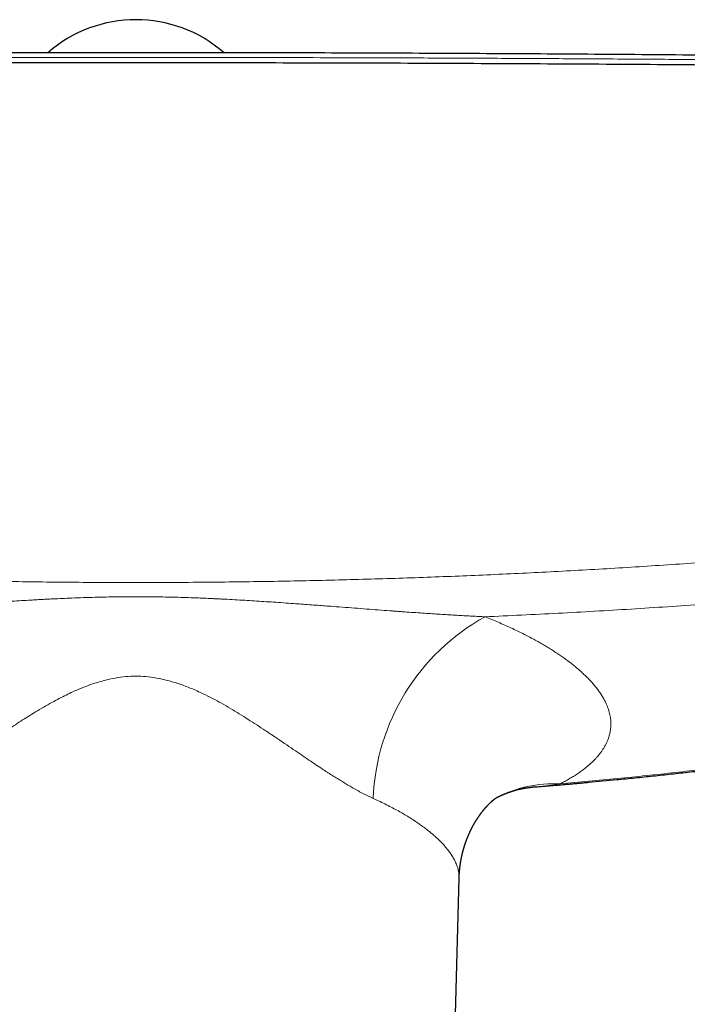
# Model space of a CAD drawing. Header units: millimetres. Extents: x 8 to 1269, y 12 to 684.
# Tile 19 of 50: x 639 to 691, y 296 to 373. Entities that reach past the tile are written whole.
import ezdxf

# ---------------------------------------------------------------- set-up
doc = ezdxf.new("R2010")
doc.units = ezdxf.units.MM

msp = doc.modelspace()

# ---------------------------------------------------------------- linework, layer by layer
at = {"color": 7, "linetype": 'Continuous', "lineweight": 30}
for p, q in [((679.186, 312.693), (679.09, 312.686)), ((672.801, 286.509), (673.328, 305.547)), ((673.326, 305.547), (673.326, 305.546))]:
    msp.add_line(p, q, dxfattribs=at)
msp.add_arc((648, 362.323), 10.5, 48.85867, 131.13568, dxfattribs=at)
at = {"color": 252, "linetype": 'Continuous', "lineweight": 0}
for centre, radius, start, end in [((683.608, 311.141), 17.025, 118.9863, 177.79856), ((680.797, 302.974), 9.978, 87.40402, 117.20765)]:
    msp.add_arc(centre, radius, start, end, dxfattribs=at)
for points, knots in [([(731.236, 369.269), (729.3, 369.296), (725.428, 369.351), (719.615, 369.425), (713.798, 369.494), (707.979, 369.557), (702.156, 369.614), (696.331, 369.665), (690.503, 369.711), (684.907, 369.749), (679.542, 369.78), (674.409, 369.806), (669.275, 369.827), (664.346, 369.842), (659.621, 369.854), (655.283, 369.861), (651.867, 369.864), (649.702, 369.865), (648.749, 369.865), (648.364, 369.865), (648.222, 369.865), (648.177, 369.865), (648.133, 369.865), (648.089, 369.865), (648.044, 369.865), (647.883, 369.865), (647.593, 369.865), (647.161, 369.865), (646.692, 369.865), (646.185, 369.865), (645.642, 369.864), (645.073, 369.864), (644.48, 369.864), (643.865, 369.863), (643.217, 369.863), (642.535, 369.862), (641.791, 369.862), (640.982, 369.861), (640.104, 369.86), (639.185, 369.858), (638.224, 369.857), (637.222, 369.855), (636.18, 369.853), (635.095, 369.851), (633.99, 369.848), (632.864, 369.845), (631.719, 369.842), (630.536, 369.839), (629.317, 369.835), (628.06, 369.831), (626.792, 369.827), (625.513, 369.822), (624.226, 369.817), (622.906, 369.811), (621.553, 369.805), (620.166, 369.799), (618.747, 369.792), (617.295, 369.785), (615.809, 369.777), (614.291, 369.768), (612.686, 369.759), (610.992, 369.748), (609.281, 369.737), (608.081, 369.729), (607.405, 369.724), (607.192, 369.723), (606.979, 369.721), (606.765, 369.72), (606.551, 369.718), (605.709, 369.712), (604.255, 369.702), (602.205, 369.686), (600.202, 369.67), (598.245, 369.654), (596.345, 369.637), (594.502, 369.62), (592.715, 369.604), (590.973, 369.587), (589.265, 369.57), (587.591, 369.553), (585.951, 369.536), (584.359, 369.519), (582.812, 369.502), (581.312, 369.485), (579.859, 369.468), (578.452, 369.451), (577.092, 369.435), (575.778, 369.419), (574.51, 369.403), (573.289, 369.387), (572.114, 369.372), (570.985, 369.357), (569.931, 369.343), (568.95, 369.33), (568.037, 369.317), (567.164, 369.305), (566.329, 369.294), (565.533, 369.282), (565.016, 369.275), (564.764, 369.271)], [0, 0, 0, 0, 0.034999, 0.069998, 0.104998, 0.139997, 0.174997, 0.209997, 0.244997, 0.279997, 0.310798, 0.341598, 0.372398, 0.403199, 0.430303, 0.457407, 0.481259, 0.491754, 0.496371, 0.498403, 0.498669, 0.498935, 0.499201, 0.499467, 0.499733, 0.5, 0.502366, 0.504956, 0.50777, 0.510807, 0.514068, 0.517552, 0.521042, 0.524731, 0.528619, 0.532705, 0.536991, 0.542008, 0.547273, 0.552785, 0.558545, 0.564553, 0.570808, 0.57731, 0.584061, 0.590705, 0.597573, 0.604664, 0.611979, 0.619518, 0.62728, 0.634803, 0.642526, 0.650446, 0.658566, 0.666885, 0.675402, 0.684118, 0.693032, 0.702146, 0.711458, 0.721931, 0.732644, 0.742271, 0.743546, 0.744823, 0.746104, 0.747388, 0.748675, 0.749966, 0.762554, 0.774865, 0.786899, 0.798655, 0.810135, 0.82114, 0.831878, 0.842348, 0.852551, 0.862687, 0.872544, 0.882124, 0.891424, 0.900447, 0.909191, 0.917657, 0.925845, 0.933754, 0.941385, 0.948738, 0.955812, 0.962608, 0.969126, 0.974857, 0.980353, 0.985615, 0.990644, 0.995439, 1, 1, 1, 1]), ([(566.451, 334.167), (567.338, 334.046), (569.108, 333.804), (571.766, 333.458), (574.423, 333.124), (577.079, 332.803), (579.732, 332.495), (582.333, 332.206), (584.883, 331.934), (587.389, 331.678), (589.901, 331.432), (592.419, 331.198), (594.937, 330.974), (597.456, 330.761), (599.975, 330.559), (602.494, 330.368), (605.013, 330.187), (607.517, 330.019), (610.006, 329.861), (612.483, 329.715), (614.961, 329.579), (617.456, 329.453), (619.968, 329.336), (622.496, 329.228), (625.026, 329.131), (627.558, 329.044), (630.076, 328.968), (632.58, 328.902), (635.07, 328.846), (637.561, 328.801), (640.07, 328.765), (642.596, 328.738), (645.141, 328.722), (647.684, 328.716), (650.226, 328.719), (652.767, 328.733), (655.308, 328.757), (657.847, 328.792), (660.384, 328.836), (662.919, 328.891), (665.453, 328.956), (667.987, 329.031), (670.506, 329.116), (673.008, 329.211), (675.495, 329.315), (677.981, 329.429), (680.484, 329.553), (683.002, 329.689), (685.535, 329.837), (688.067, 329.995), (690.595, 330.163), (693.121, 330.343), (695.645, 330.532), (698.062, 330.724), (700.374, 330.917), (702.579, 331.11), (704.783, 331.311), (706.986, 331.52), (709.184, 331.737), (711.377, 331.963), (713.566, 332.196), (715.791, 332.442), (718.053, 332.702), (720.35, 332.975), (722.649, 333.257), (724.949, 333.55), (727.249, 333.852), (728.782, 334.062), (729.549, 334.167)], [0, 0, 0, 0, 0.016498, 0.032971, 0.049417, 0.065836, 0.082225, 0.098585, 0.113981, 0.129387, 0.144876, 0.160356, 0.175827, 0.191289, 0.206741, 0.222183, 0.237614, 0.253035, 0.268176, 0.283321, 0.298471, 0.313625, 0.329058, 0.344496, 0.359938, 0.375384, 0.390834, 0.406012, 0.421194, 0.436379, 0.451568, 0.467071, 0.482576, 0.498084, 0.513568, 0.529051, 0.544535, 0.560021, 0.575474, 0.590929, 0.606384, 0.621841, 0.637298, 0.65248, 0.667663, 0.682847, 0.698031, 0.713526, 0.729021, 0.744517, 0.759993, 0.775459, 0.79093, 0.806404, 0.819947, 0.833492, 0.847039, 0.860588, 0.874138, 0.887616, 0.901109, 0.914623, 0.928802, 0.943002, 0.957222, 0.971463, 0.985722, 1, 1, 1, 1]), ([(675.358, 326.032), (676.313, 326.075), (678.221, 326.16), (681.083, 326.305), (683.944, 326.462), (686.803, 326.633), (689.66, 326.817), (692.461, 327.011), (695.205, 327.214), (697.894, 327.426), (700.58, 327.649), (703.264, 327.884), (705.946, 328.132), (708.625, 328.392), (711.302, 328.664), (713.975, 328.949), (716.646, 329.247), (719.298, 329.554), (721.932, 329.873), (724.546, 330.201), (727.157, 330.541), (728.895, 330.778), (729.763, 330.897)], [0, 0, 0, 0, 0.052271, 0.104545, 0.15682, 0.209097, 0.261374, 0.313652, 0.362943, 0.412232, 0.461521, 0.510808, 0.560094, 0.609377, 0.658657, 0.707935, 0.757209, 0.80648, 0.854866, 0.903249, 0.951627, 1, 1, 1, 1]), ([(620.642, 326.032), (620.812, 326.04), (621.157, 326.055), (621.684, 326.082), (622.227, 326.111), (622.787, 326.142), (623.362, 326.177), (623.953, 326.213), (624.561, 326.253), (625.182, 326.294), (625.815, 326.338), (626.434, 326.381), (626.882, 326.413), (627.153, 326.433), (627.27, 326.441), (627.381, 326.449), (627.718, 326.474), (628.284, 326.516), (629.125, 326.579), (630.015, 326.646), (630.955, 326.718), (631.908, 326.79), (632.804, 326.858), (633.642, 326.921), (634.421, 326.979), (635.204, 327.036), (635.987, 327.093), (636.763, 327.147), (637.531, 327.199), (638.287, 327.249), (639.031, 327.296), (639.59, 327.329), (639.966, 327.351), (640.164, 327.362), (640.362, 327.373), (640.558, 327.384), (640.754, 327.394), (640.95, 327.404), (641.155, 327.415), (641.527, 327.434), (642.061, 327.459), (642.826, 327.493), (643.659, 327.525), (644.557, 327.554), (645.44, 327.577), (646.307, 327.593), (647.159, 327.603), (647.974, 327.606), (648.761, 327.603), (649.532, 327.595), (650.315, 327.582), (651.111, 327.563), (651.92, 327.539), (652.669, 327.513), (653.356, 327.485), (653.816, 327.465), (654.117, 327.451), (654.259, 327.444), (654.4, 327.437), (654.542, 327.43), (654.684, 327.423), (654.823, 327.416), (655.175, 327.398), (655.745, 327.367), (656.517, 327.323), (657.278, 327.276), (658.027, 327.228), (658.788, 327.178), (659.562, 327.124), (660.29, 327.073), (660.971, 327.023), (661.599, 326.977), (662.224, 326.931), (662.842, 326.885), (663.572, 326.83), (664.412, 326.766), (665.361, 326.694), (666.296, 326.622), (667.214, 326.553), (667.852, 326.506), (668.217, 326.479), (668.317, 326.472), (668.416, 326.464), (668.517, 326.457), (668.625, 326.449), (668.739, 326.441), (669.061, 326.417), (669.581, 326.38), (670.27, 326.332), (670.921, 326.287), (671.535, 326.246), (672.133, 326.208), (672.715, 326.172), (673.278, 326.139), (673.822, 326.108), (674.348, 326.08), (674.858, 326.055), (675.193, 326.04), (675.358, 326.032)], [0, 0, 0, 0, 0.0095018, 0.0192875, 0.0293569, 0.0397102, 0.0503472, 0.061268, 0.0724724, 0.0839605, 0.0955607, 0.1074363, 0.1181147, 0.1202373, 0.1223681, 0.1245071, 0.1263706, 0.1409209, 0.1556494, 0.1726024, 0.1897853, 0.2071981, 0.224841, 0.2388646, 0.253097, 0.267498, 0.2816803, 0.2958959, 0.3098853, 0.3236489, 0.337187, 0.3505001, 0.3541218, 0.3577265, 0.3613143, 0.364885, 0.3684389, 0.3719757, 0.3755754, 0.3796249, 0.3922461, 0.4047073, 0.4213112, 0.4376242, 0.4536477, 0.4693829, 0.4848312, 0.4999941, 0.5137357, 0.5277119, 0.5419237, 0.5563721, 0.5710582, 0.5859828, 0.597169, 0.6084864, 0.6110451, 0.6136105, 0.6161825, 0.6187611, 0.6213464, 0.6239384, 0.6263292, 0.6405436, 0.6550299, 0.6684357, 0.6820673, 0.6959249, 0.7100089, 0.7243196, 0.735723, 0.7472668, 0.7586674, 0.7699181, 0.7810782, 0.798646, 0.8159845, 0.8330937, 0.8499737, 0.8663861, 0.8682144, 0.8700399, 0.8718626, 0.8736825, 0.8756033, 0.8777858, 0.8799597, 0.8933523, 0.9064101, 0.9179901, 0.9292932, 0.9403195, 0.9510688, 0.961541, 0.9715567, 0.9813051, 0.9907862, 1, 1, 1, 1]), ([(675.358, 326.033), (675.535, 325.962), (675.889, 325.819), (676.404, 325.601), (676.906, 325.381), (677.394, 325.159), (677.868, 324.935), (678.328, 324.709), (678.774, 324.48), (679.192, 324.257), (679.582, 324.04), (679.948, 323.83), (680.302, 323.617), (680.645, 323.404), (680.977, 323.188), (681.298, 322.972), (681.62, 322.745), (681.941, 322.508), (682.258, 322.262), (682.56, 322.016), (682.845, 321.769), (683.115, 321.521), (683.369, 321.274), (683.608, 321.025), (683.834, 320.772), (684.047, 320.516), (684.245, 320.255), (684.425, 319.996), (684.586, 319.737), (684.73, 319.479), (684.85, 319.233), (684.948, 319.001), (685.027, 318.782), (685.093, 318.564), (685.145, 318.346), (685.183, 318.131), (685.208, 317.918), (685.219, 317.707), (685.217, 317.497), (685.202, 317.275), (685.17, 317.042), (685.117, 316.799), (685.046, 316.557), (684.957, 316.318), (684.85, 316.081), (684.731, 315.858), (684.602, 315.647), (684.468, 315.45), (684.32, 315.256), (684.159, 315.063), (683.987, 314.874), (683.803, 314.688), (683.608, 314.506), (683.4, 314.325), (683.165, 314.135), (682.9, 313.936), (682.604, 313.729), (682.291, 313.527), (681.961, 313.328), (681.615, 313.132), (681.371, 313.005), (681.248, 312.941)], [0, 0, 0, 0, 0.017696, 0.035324, 0.052891, 0.070408, 0.08788, 0.105318, 0.122729, 0.140122, 0.155732, 0.171339, 0.186951, 0.202573, 0.218211, 0.233871, 0.249559, 0.267136, 0.284671, 0.302175, 0.319654, 0.337118, 0.354576, 0.372035, 0.389558, 0.407887, 0.426184, 0.444457, 0.462716, 0.480971, 0.499231, 0.514875, 0.53051, 0.546143, 0.561781, 0.577428, 0.592811, 0.608215, 0.623646, 0.639052, 0.657371, 0.675679, 0.693983, 0.712294, 0.73062, 0.74897, 0.764728, 0.780462, 0.796176, 0.811878, 0.827571, 0.842983, 0.858398, 0.873822, 0.889387, 0.90788, 0.926338, 0.94477, 0.963184, 0.981591, 1, 1, 1, 1]), ([(629.404, 311.795), (629.69, 311.931), (630.279, 312.212), (631.233, 312.748), (632.271, 313.377), (633.183, 313.964), (633.941, 314.466), (634.522, 314.855), (635.131, 315.265), (635.768, 315.697), (636.434, 316.149), (637.13, 316.621), (637.791, 317.07), (638.409, 317.484), (638.977, 317.853), (639.551, 318.216), (640.152, 318.585), (640.77, 318.953), (641.393, 319.306), (642.15, 319.713), (643.107, 320.189), (644.276, 320.671), (645.387, 321.02), (646.355, 321.236), (647.187, 321.352), (647.996, 321.392), (648.805, 321.352), (649.637, 321.237), (650.504, 321.045), (651.404, 320.775), (652.336, 320.426), (653.204, 320.035), (653.999, 319.637), (654.712, 319.254), (655.414, 318.851), (656.103, 318.425), (656.788, 317.996), (657.465, 317.561), (658.174, 317.095), (658.903, 316.607), (659.636, 316.113), (660.321, 315.648), (660.958, 315.214), (661.549, 314.812), (662.096, 314.443), (662.57, 314.128), (662.982, 313.859), (663.344, 313.626), (663.696, 313.403), (664.04, 313.19), (664.374, 312.987), (664.698, 312.795), (665.19, 312.51), (665.831, 312.157), (666.345, 311.914), (666.596, 311.795)], [0, 0, 0, 0, 0.0280168, 0.057663, 0.0891016, 0.1224701, 0.1386055, 0.1553764, 0.1727903, 0.1908542, 0.2095741, 0.2289558, 0.2490043, 0.2644041, 0.2797863, 0.295151, 0.3104983, 0.3275412, 0.343773, 0.3587492, 0.3854135, 0.4156243, 0.4436013, 0.4634186, 0.4821481, 0.4999013, 0.5176701, 0.5363952, 0.5562009, 0.5771813, 0.5994151, 0.6229679, 0.6410944, 0.6592539, 0.6774536, 0.6957145, 0.7139831, 0.7322268, 0.7504457, 0.7720139, 0.792426, 0.8116865, 0.8298, 0.8467721, 0.8626091, 0.8773186, 0.8882375, 0.8989493, 0.9094577, 0.9197668, 0.9298809, 0.9398043, 0.9495418, 0.9753973, 1, 1, 1, 1]), ([(681.248, 312.941), (681.997, 313.007), (683.496, 313.139), (685.748, 313.355), (688.006, 313.584), (690.271, 313.827), (692.543, 314.084), (694.73, 314.345), (696.832, 314.608), (698.848, 314.871), (700.639, 315.114), (702.205, 315.333), (703.197, 315.476), (703.844, 315.57), (704.145, 315.615), (704.446, 315.659), (704.747, 315.704), (705.049, 315.749), (705.35, 315.794), (706.288, 315.935), (707.865, 316.178), (710.083, 316.534), (712.31, 316.903), (714.546, 317.288), (716.792, 317.689), (719.004, 318.096), (721.181, 318.51), (723.323, 318.93), (725.473, 319.365), (727.632, 319.813), (729.072, 320.122), (729.794, 320.278)], [0, 0, 0, 0, 0.045826, 0.091819, 0.137981, 0.184315, 0.230822, 0.277504, 0.318731, 0.360097, 0.401603, 0.429074, 0.456608, 0.462798, 0.468991, 0.475187, 0.481386, 0.487588, 0.493794, 0.500002, 0.545493, 0.59122, 0.637184, 0.68339, 0.729837, 0.776528, 0.820777, 0.865247, 0.90994, 0.954857, 1, 1, 1, 1]), ([(681.248, 312.941), (680.95, 312.896), (680.341, 312.804), (679.652, 312.727), (679.26, 312.698), (679.186, 312.693)], [0, 0, 0, 0, 0.4371758, 0.8934177, 1, 1, 1, 1]), ([(666.596, 311.795), (666.777, 311.712), (667.134, 311.549), (667.64, 311.301), (668.117, 311.056), (668.564, 310.814), (668.983, 310.575), (669.397, 310.327), (669.802, 310.07), (670.194, 309.805), (670.553, 309.547), (670.802, 309.357), (670.958, 309.234), (671.033, 309.173), (671.106, 309.113), (671.178, 309.053), (671.249, 308.993), (671.319, 308.933), (671.387, 308.873), (671.501, 308.772), (671.657, 308.629), (671.857, 308.433), (672.055, 308.228), (672.246, 308.015), (672.439, 307.781), (672.628, 307.528), (672.806, 307.257), (672.956, 306.993), (673.07, 306.756), (673.155, 306.544), (673.219, 306.353), (673.268, 306.164), (673.304, 305.975), (673.324, 305.788), (673.332, 305.645), (673.327, 305.565), (673.326, 305.547)], [0, 0, 0, 0, 0.042209, 0.083448, 0.123718, 0.163018, 0.20135, 0.238712, 0.281504, 0.322951, 0.363055, 0.401816, 0.411193, 0.420544, 0.429867, 0.439164, 0.448434, 0.457676, 0.466892, 0.476081, 0.504785, 0.533224, 0.566733, 0.599867, 0.632627, 0.675914, 0.718532, 0.760481, 0.801764, 0.832743, 0.863915, 0.895279, 0.926835, 0.958586, 0.990531, 1, 1, 1, 1])]:
    msp.add_open_spline(points, degree=3, knots=knots, dxfattribs=at)
at = {"color": 7, "linetype": 'Continuous', "lineweight": 30}
for points, knots in [([(708.5, 369.869), (708.404, 369.871), (705.319, 369.911), (699.244, 369.975), (690.447, 370.058), (681.82, 370.124), (673.364, 370.174), (664.908, 370.21), (656.452, 370.231), (647.825, 370.239), (639.027, 370.231), (630.059, 370.207), (621.09, 370.167), (612.122, 370.111), (603.154, 370.038), (594.946, 369.958), (589.729, 369.896), (587.5, 369.87)], [0, 0, 0, 0, 0.002383, 0.0765, 0.150617, 0.2205, 0.290383, 0.360266, 0.43015, 0.500033, 0.574152, 0.648271, 0.72239, 0.796508, 0.870626, 0.944743, 1, 1, 1, 1]), ([(731.285, 368.837), (729.665, 368.86), (726.425, 368.907), (721.562, 368.971), (716.696, 369.031), (711.828, 369.087), (706.958, 369.139), (702.179, 369.186), (697.49, 369.229), (692.893, 369.266), (688.295, 369.3), (683.695, 369.331), (679.094, 369.357), (674.492, 369.38), (669.89, 369.4), (665.287, 369.415), (660.683, 369.427), (656.106, 369.436), (651.557, 369.44), (647.034, 369.441), (642.512, 369.439), (637.963, 369.433), (633.386, 369.423), (628.782, 369.41), (624.179, 369.393), (619.577, 369.372), (615.003, 369.347), (610.457, 369.32), (605.94, 369.289), (601.424, 369.254), (596.879, 369.216), (592.305, 369.173), (587.701, 369.127), (583.1, 369.077), (578.5, 369.023), (573.902, 368.966), (569.307, 368.905), (566.246, 368.861), (564.715, 368.84)], [0, 0, 0, 0, 0.0292677, 0.0585355, 0.0878036, 0.1170719, 0.1463404, 0.1756091, 0.2032055, 0.230802, 0.2583986, 0.2859954, 0.3135923, 0.3411894, 0.3687865, 0.3963837, 0.423981, 0.4515783, 0.4786829, 0.5057876, 0.5328922, 0.5599969, 0.5875944, 0.6151918, 0.6427893, 0.6703867, 0.697984, 0.7250885, 0.7521929, 0.7792972, 0.8064015, 0.8340588, 0.8617159, 0.889373, 0.9170299, 0.9446868, 0.9723434, 1, 1, 1, 1]), ([(679.186, 312.69), (679.312, 312.7), (679.579, 312.722), (679.983, 312.755), (680.394, 312.789), (680.791, 312.823), (681.174, 312.856), (681.54, 312.887), (681.89, 312.918), (682.222, 312.947), (682.54, 312.976), (682.85, 313.004), (683.159, 313.032), (684.101, 313.118), (685.179, 313.22), (686.391, 313.34), (687.107, 313.412), (687.823, 313.486), (688.539, 313.561), (689.254, 313.637), (689.965, 313.714), (690.688, 313.793), (691.418, 313.875), (692.153, 313.959), (692.869, 314.042), (693.567, 314.124), (694.205, 314.201), (694.785, 314.271), (695.309, 314.335), (695.821, 314.399), (696.321, 314.462), (696.744, 314.515), (697.1, 314.561), (697.398, 314.599), (697.714, 314.64), (698.048, 314.683), (698.399, 314.729), (698.767, 314.778), (699.154, 314.829), (699.557, 314.883), (699.979, 314.94), (700.418, 315), (700.874, 315.063), (701.348, 315.129), (701.839, 315.198), (702.333, 315.267), (702.829, 315.338), (703.326, 315.41), (703.837, 315.484), (704.363, 315.561), (704.904, 315.641), (705.476, 315.727), (706.081, 315.819), (706.719, 315.916), (707.375, 316.018), (708.048, 316.123), (708.734, 316.232), (709.433, 316.343), (710.145, 316.459), (710.873, 316.578), (711.623, 316.703), (712.395, 316.832), (713.19, 316.968), (714.001, 317.107), (714.83, 317.252), (715.676, 317.402), (716.54, 317.556), (717.42, 317.716), (718.318, 317.881), (719.233, 318.052), (720.165, 318.228), (721.115, 318.409), (722.081, 318.597), (723.064, 318.79), (724.036, 318.984), (724.996, 319.178), (725.942, 319.371), (726.903, 319.57), (727.878, 319.775), (728.867, 319.985), (729.531, 320.128), (729.865, 320.2)], [0, 0, 0, 0, 0.007377, 0.015679, 0.023668, 0.031483, 0.038973, 0.04614, 0.052983, 0.059503, 0.065613, 0.071661, 0.077709, 0.083757, 0.126959, 0.140986, 0.155013, 0.169041, 0.183069, 0.197097, 0.211098, 0.224849, 0.239629, 0.254048, 0.268107, 0.281804, 0.295141, 0.305678, 0.315978, 0.326042, 0.335869, 0.345461, 0.350978, 0.356842, 0.363052, 0.369609, 0.376513, 0.383763, 0.39136, 0.399304, 0.407594, 0.416231, 0.425215, 0.434545, 0.444223, 0.454247, 0.46374, 0.473525, 0.483601, 0.493968, 0.504628, 0.515578, 0.52783, 0.540427, 0.55337, 0.566659, 0.580294, 0.594022, 0.608083, 0.622479, 0.637209, 0.652583, 0.668306, 0.684377, 0.700796, 0.717564, 0.73468, 0.752146, 0.76996, 0.788124, 0.806637, 0.8255, 0.844713, 0.864277, 0.884191, 0.902754, 0.921612, 0.940765, 0.960214, 0.979959, 1, 1, 1, 1]), ([(676.24, 311.85), (676.243, 311.852), (676.253, 311.857), (676.27, 311.865), (676.293, 311.877), (676.317, 311.889), (676.339, 311.9), (676.36, 311.911), (676.383, 311.922), (676.405, 311.933), (676.426, 311.943), (676.448, 311.954), (676.471, 311.965), (676.493, 311.975), (676.515, 311.985), (676.536, 311.995), (676.555, 312.004), (676.571, 312.011), (676.585, 312.017), (676.601, 312.025), (676.629, 312.038), (676.67, 312.056), (676.72, 312.078), (676.77, 312.099), (676.82, 312.121), (676.87, 312.141), (676.92, 312.162), (676.964, 312.179), (677.004, 312.195), (677.041, 312.209), (677.078, 312.223), (677.116, 312.237), (677.152, 312.25), (677.189, 312.264), (677.228, 312.278), (677.269, 312.292), (677.31, 312.306), (677.35, 312.32), (677.391, 312.333), (677.434, 312.348), (677.477, 312.361), (677.517, 312.374), (677.558, 312.387), (677.601, 312.4), (677.661, 312.417), (677.736, 312.439), (677.829, 312.464), (677.923, 312.488), (678.016, 312.511), (678.097, 312.53), (678.168, 312.545), (678.229, 312.558), (678.289, 312.57), (678.349, 312.582), (678.408, 312.593), (678.458, 312.602), (678.499, 312.609), (678.533, 312.614), (678.567, 312.62), (678.598, 312.625), (678.63, 312.63), (678.661, 312.634), (678.688, 312.638), (678.707, 312.64), (678.726, 312.643), (678.748, 312.646), (678.773, 312.649), (678.796, 312.652), (678.814, 312.654), (678.829, 312.656), (678.846, 312.658), (678.866, 312.661), (678.89, 312.663), (678.913, 312.666), (678.933, 312.668), (678.952, 312.67), (678.973, 312.672), (678.996, 312.674), (679.017, 312.676), (679.033, 312.678), (679.047, 312.679), (679.067, 312.681), (679.082, 312.682), (679.091, 312.683)], [0, 0, 0, 0, 0.003209, 0.0098, 0.017869, 0.027296, 0.034284, 0.040808, 0.049384, 0.057671, 0.064002, 0.071279, 0.080215, 0.087671, 0.093958, 0.102267, 0.109228, 0.114133, 0.117925, 0.123631, 0.130881, 0.14675, 0.165259, 0.182108, 0.198166, 0.216748, 0.232898, 0.24945, 0.261457, 0.273302, 0.287217, 0.299653, 0.3117, 0.323847, 0.337843, 0.351756, 0.365536, 0.37959, 0.392149, 0.407699, 0.423499, 0.436323, 0.44919, 0.465531, 0.479935, 0.511548, 0.542606, 0.576867, 0.608401, 0.639573, 0.662468, 0.682288, 0.704701, 0.725196, 0.746969, 0.767888, 0.77829, 0.792172, 0.804492, 0.81472, 0.825866, 0.840492, 0.848443, 0.855032, 0.861473, 0.869526, 0.88012, 0.88898, 0.895046, 0.900413, 0.90592, 0.913305, 0.92337, 0.932715, 0.939549, 0.946265, 0.95393, 0.963203, 0.972869, 0.977531, 0.982088, 0.989475, 1, 1, 1, 1]), ([(673.328, 305.544), (673.328, 305.558), (673.329, 305.583), (673.33, 305.616), (673.331, 305.641), (673.332, 305.659), (673.332, 305.675), (673.333, 305.697), (673.335, 305.726), (673.336, 305.759), (673.338, 305.801), (673.341, 305.85), (673.345, 305.908), (673.349, 305.964), (673.353, 306.02), (673.357, 306.068), (673.361, 306.111), (673.364, 306.148), (673.368, 306.186), (673.371, 306.219), (673.374, 306.251), (673.378, 306.286), (673.383, 306.329), (673.388, 306.375), (673.393, 306.418), (673.398, 306.459), (673.403, 306.497), (673.408, 306.534), (673.414, 306.573), (673.42, 306.616), (673.426, 306.662), (673.434, 306.711), (673.443, 306.77), (673.454, 306.837), (673.466, 306.907), (673.478, 306.974), (673.49, 307.036), (673.5, 307.088), (673.51, 307.14), (673.52, 307.184), (673.528, 307.225), (673.536, 307.26), (673.543, 307.296), (673.552, 307.333), (673.56, 307.369), (673.568, 307.405), (673.577, 307.441), (673.585, 307.474), (673.592, 307.504), (673.599, 307.533), (673.607, 307.565), (673.615, 307.597), (673.624, 307.629), (673.631, 307.659), (673.639, 307.69), (673.648, 307.72), (673.656, 307.751), (673.665, 307.785), (673.676, 307.824), (673.689, 307.867), (673.702, 307.913), (673.716, 307.961), (673.729, 308.003), (673.742, 308.044), (673.755, 308.085), (673.77, 308.133), (673.786, 308.184), (673.804, 308.238), (673.822, 308.291), (673.841, 308.344), (673.857, 308.39), (673.874, 308.437), (673.89, 308.482), (673.906, 308.526), (673.922, 308.567), (673.936, 308.605), (673.951, 308.643), (673.967, 308.683), (673.983, 308.725), (674.006, 308.78), (674.031, 308.842), (674.059, 308.909), (674.086, 308.971), (674.112, 309.029), (674.135, 309.082), (674.154, 309.122), (674.167, 309.152), (674.178, 309.175), (674.19, 309.2), (674.202, 309.226), (674.214, 309.25), (674.224, 309.273), (674.238, 309.301), (674.254, 309.334), (674.274, 309.374), (674.292, 309.41), (674.307, 309.44), (674.318, 309.462), (674.329, 309.483), (674.341, 309.505), (674.353, 309.529), (674.364, 309.55), (674.374, 309.57), (674.385, 309.59), (674.397, 309.612), (674.408, 309.633), (674.42, 309.654), (674.432, 309.678), (674.447, 309.705), (674.463, 309.733), (674.479, 309.761), (674.494, 309.789), (674.51, 309.816), (674.527, 309.846), (674.547, 309.879), (674.568, 309.915), (674.591, 309.954), (674.612, 309.99), (674.635, 310.027), (674.654, 310.058), (674.671, 310.085), (674.684, 310.106), (674.697, 310.126), (674.71, 310.147), (674.724, 310.169), (674.738, 310.19), (674.75, 310.21), (674.77, 310.239), (674.796, 310.279), (674.828, 310.328), (674.861, 310.376), (674.893, 310.422), (674.926, 310.469), (674.952, 310.505), (674.971, 310.532), (674.984, 310.55), (674.997, 310.568), (675.011, 310.587), (675.023, 310.604), (675.033, 310.617), (675.043, 310.631), (675.055, 310.646), (675.066, 310.66), (675.076, 310.673), (675.085, 310.686), (675.096, 310.7), (675.11, 310.718), (675.123, 310.736), (675.136, 310.752), (675.148, 310.767), (675.164, 310.788), (675.183, 310.811), (675.204, 310.838), (675.225, 310.864), (675.248, 310.892), (675.27, 310.919), (675.292, 310.946), (675.314, 310.972), (675.333, 310.994), (675.348, 311.011), (675.361, 311.026), (675.374, 311.042), (675.389, 311.058), (675.403, 311.075), (675.417, 311.091), (675.429, 311.104), (675.439, 311.115), (675.449, 311.127), (675.46, 311.139), (675.47, 311.15), (675.478, 311.159), (675.486, 311.167), (675.497, 311.179), (675.512, 311.196), (675.53, 311.215), (675.546, 311.232), (675.561, 311.249), (675.578, 311.266), (675.594, 311.283), (675.619, 311.309), (675.652, 311.343), (675.688, 311.379), (675.725, 311.415), (675.759, 311.448), (675.793, 311.48), (675.825, 311.51), (675.85, 311.533), (675.87, 311.551), (675.882, 311.563), (675.894, 311.573), (675.904, 311.582), (675.913, 311.59), (675.921, 311.597), (675.929, 311.604), (675.936, 311.611), (675.942, 311.616), (675.948, 311.621), (675.956, 311.628), (675.966, 311.636), (675.976, 311.645), (675.986, 311.653), (675.996, 311.662), (676.006, 311.67), (676.02, 311.682), (676.037, 311.696), (676.058, 311.713), (676.077, 311.729), (676.096, 311.744), (676.112, 311.756), (676.125, 311.766), (676.135, 311.774), (676.142, 311.779), (676.149, 311.785), (676.156, 311.79), (676.163, 311.795), (676.17, 311.8), (676.175, 311.804), (676.179, 311.807), (676.182, 311.809), (676.187, 311.812), (676.191, 311.816), (676.204, 311.825), (676.221, 311.837), (676.239, 311.85), (676.253, 311.859), (676.262, 311.865), (676.267, 311.868), (676.265, 311.867), (676.265, 311.867)], [0, 0, 0, 0, 0.003986, 0.007149, 0.009487, 0.011005, 0.012379, 0.014057, 0.017309, 0.020708, 0.0237, 0.029227, 0.034944, 0.040172, 0.045445, 0.050889, 0.054034, 0.057721, 0.06166, 0.064744, 0.067331, 0.070776, 0.074852, 0.079824, 0.083745, 0.08744, 0.091413, 0.094822, 0.098226, 0.102851, 0.106886, 0.111445, 0.117107, 0.123968, 0.130646, 0.137694, 0.143354, 0.148658, 0.152883, 0.158507, 0.161643, 0.164885, 0.168658, 0.172261, 0.175829, 0.179309, 0.183055, 0.186353, 0.189269, 0.191909, 0.195058, 0.198547, 0.201738, 0.204536, 0.207566, 0.210863, 0.213624, 0.216864, 0.221154, 0.225511, 0.22992, 0.235265, 0.239866, 0.243068, 0.247621, 0.252655, 0.257836, 0.263462, 0.269394, 0.274417, 0.280102, 0.284225, 0.289158, 0.294246, 0.298098, 0.302608, 0.306566, 0.310608, 0.31554, 0.320353, 0.328614, 0.335834, 0.342988, 0.349375, 0.355451, 0.361072, 0.363146, 0.365819, 0.369012, 0.372081, 0.374888, 0.37745, 0.379984, 0.38471, 0.389267, 0.394315, 0.397562, 0.400103, 0.402331, 0.405158, 0.408366, 0.411028, 0.413083, 0.415543, 0.418546, 0.421353, 0.4236, 0.426441, 0.430125, 0.433811, 0.437068, 0.440569, 0.444404, 0.447578, 0.451866, 0.457428, 0.461625, 0.466975, 0.47177, 0.476349, 0.479787, 0.482671, 0.485023, 0.487899, 0.491354, 0.494335, 0.496711, 0.499518, 0.507045, 0.513771, 0.520664, 0.528172, 0.534558, 0.542404, 0.54483, 0.547335, 0.550498, 0.553814, 0.556489, 0.558289, 0.560451, 0.563038, 0.565681, 0.567709, 0.569488, 0.571825, 0.575161, 0.578363, 0.58088, 0.583411, 0.586615, 0.591694, 0.595622, 0.600882, 0.606052, 0.61074, 0.615936, 0.621505, 0.625744, 0.628711, 0.631901, 0.634933, 0.638167, 0.641869, 0.645246, 0.647896, 0.649969, 0.652476, 0.655378, 0.657918, 0.659799, 0.661206, 0.663133, 0.668054, 0.672404, 0.675978, 0.680211, 0.684071, 0.688143, 0.693034, 0.703134, 0.713765, 0.721896, 0.732915, 0.742436, 0.751011, 0.761149, 0.765272, 0.769343, 0.773027, 0.776645, 0.778912, 0.78158, 0.784555, 0.787092, 0.789031, 0.790459, 0.793304, 0.797199, 0.800703, 0.803917, 0.807755, 0.811675, 0.815339, 0.823979, 0.830927, 0.841275, 0.848708, 0.856468, 0.863607, 0.867363, 0.871561, 0.87535, 0.878818, 0.882773, 0.88724, 0.889958, 0.892055, 0.894498, 0.897421, 0.900585, 0.903819, 0.923027, 0.940824, 0.958149, 0.975797, 0.999858, 1, 1, 1, 1])]:
    msp.add_open_spline(points, degree=3, knots=knots, dxfattribs=at)

doc.saveas('drawing.dxf')
